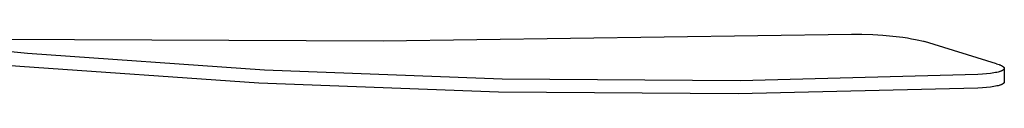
# Model space of a CAD drawing. Header units: millimetres. Extents: x 10636 to 13134, y 8891 to 10552.
# Tile 5 of 34: x 11374 to 11800, y 8976 to 9002. Entities that reach past the tile are written whole.
import ezdxf

# ---------------------------------------------------------------- set-up
doc = ezdxf.new("R2010")
doc.units = ezdxf.units.MM
doc.layers.add('Make2D$Visible$Curvas', color=7, linetype='Continuous')

msp = doc.modelspace()

# ---------------------------------------------------------------- linework, layer by layer
at = {"layer": 'Make2D$Visible$Curvas', "color": 29, "lineweight": -3, "true_color": 0x4d342b}
for p, q in [((11328.85, 9000.25), (11531.6, 8999.38)), ((11531.6, 8999.38), (11734.34, 9002.29)), ((11734.34, 9002.29), (11738.79, 9002.24)), ((11738.79, 9002.24), (11743.45, 9002.07)), ((11743.45, 9002.07), (11747.9, 9001.79)), ((11747.9, 9001.79), (11752.23, 9001.4)), ((11752.23, 9001.4), (11756.49, 9000.9)), ((11756.49, 9000.9), (11758.46, 9000.62)), ((11758.46, 9000.62), (11760.31, 9000.31)), ((11760.31, 9000.31), (11761.95, 9000.01)), ((11761.95, 9000.01), (11763.44, 8999.69)), ((11763.44, 8999.69), (11764.77, 8999.36)), ((11764.77, 8999.36), (11765.37, 8999.2)), ((11765.37, 8999.2), (11765.93, 8999.03)), ((11797.05, 8989.47), (11765.93, 8999.03)), ((11377.65, 8993.96), (11358.97, 8995.63)), ((11480.3, 8986.7), (11377.65, 8993.96)), ((11377.65, 8993.96), (11377.65, 8993.96)), ((11374.32, 8988.2), (11358.51, 8989.56)), ((11477.81, 8981.06), (11374.32, 8988.2)), ((11583.13, 8982.74), (11480.3, 8986.7)), ((11797.05, 8989.47), (11797.62, 8989.29)), ((11797.62, 8989.29), (11798.14, 8989.11)), ((11798.14, 8989.11), (11798.38, 8989.02)), ((11798.42, 8986.07), (11798.19, 8986)), ((11798.38, 8989.02), (11798.6, 8988.93)), ((11798.64, 8986.14), (11798.42, 8986.07)), ((11798.6, 8988.93), (11798.82, 8988.84)), ((11798.85, 8986.21), (11798.64, 8986.14)), ((11798.82, 8988.84), (11799.02, 8988.75)), ((11799.04, 8986.29), (11798.85, 8986.21)), ((11799.02, 8988.75), (11799.21, 8988.65)), ((11799.22, 8986.36), (11799.04, 8986.29)), ((11799.21, 8988.65), (11799.38, 8988.56)), ((11799.39, 8986.44), (11799.22, 8986.36)), ((11799.38, 8988.56), (11799.46, 8988.52)), ((11799.47, 8986.48), (11799.39, 8986.44)), ((11799.46, 8988.52), (11799.54, 8988.47)), ((11799.55, 8986.52), (11799.47, 8986.48)), ((11799.54, 8988.47), (11799.62, 8988.42)), ((11799.62, 8986.56), (11799.55, 8986.52)), ((11799.62, 8988.42), (11799.69, 8988.38)), ((11799.69, 8986.6), (11799.62, 8986.56)), ((11799.69, 8988.38), (11799.76, 8988.33)), ((11799.78, 8986.65), (11799.69, 8986.6)), ((11799.76, 8988.33), (11799.82, 8988.29)), ((11799.86, 8986.7), (11799.78, 8986.65)), ((11799.82, 8988.29), (11799.88, 8988.24)), ((11799.9, 8986.73), (11799.86, 8986.7)), ((11799.88, 8988.24), (11799.94, 8988.19)), ((11799.93, 8986.75), (11799.9, 8986.73)), ((11799.97, 8986.78), (11799.93, 8986.75)), ((11799.94, 8988.19), (11800, 8988.15)), ((11800, 8986.8), (11799.97, 8986.78)), ((11800, 8988.15), (11800.05, 8988.1)), ((11800.03, 8986.83), (11800, 8986.8)), ((11800.06, 8986.86), (11800.03, 8986.83)), ((11800.05, 8988.1), (11800.07, 8988.08)), ((11800.09, 8986.88), (11800.06, 8986.86)), ((11800.07, 8988.08), (11800.1, 8988.06)), ((11800.12, 8986.91), (11800.09, 8986.88)), ((11800.1, 8988.06), (11800.12, 8988.03)), ((11800.12, 8988.03), (11800.14, 8988.01)), ((11800.15, 8986.94), (11800.12, 8986.91)), ((11800.14, 8988.01), (11800.17, 8987.98)), ((11800.18, 8986.96), (11800.15, 8986.94)), ((11800.17, 8987.98), (11800.2, 8987.94)), ((11800.2, 8986.99), (11800.18, 8986.96)), ((11800.2, 8987.94), (11800.22, 8987.92)), ((11800.22, 8987.02), (11800.2, 8986.99)), ((11800.22, 8987.92), (11800.23, 8987.91)), ((11800.24, 8987.04), (11800.22, 8987.02)), ((11800.23, 8987.91), (11800.24, 8987.89)), ((11800.24, 8987.89), (11800.25, 8987.87)), ((11800.26, 8987.07), (11800.24, 8987.04)), ((11800.25, 8987.87), (11800.27, 8987.85)), ((11800.27, 8987.09), (11800.26, 8987.07)), ((11800.27, 8987.85), (11800.28, 8987.84)), ((11800.28, 8987.1), (11800.27, 8987.09)), ((11800.28, 8987.84), (11800.29, 8987.82)), ((11800.29, 8987.11), (11800.28, 8987.1)), ((11800.29, 8987.82), (11800.3, 8987.8)), ((11800.3, 8987.13), (11800.29, 8987.11)), ((11800.3, 8987.8), (11800.31, 8987.78)), ((11800.31, 8987.14), (11800.3, 8987.13)), ((11800.31, 8987.78), (11800.32, 8987.77)), ((11800.32, 8987.15), (11800.31, 8987.14)), ((11800.32, 8987.77), (11800.33, 8987.75)), ((11800.33, 8987.18), (11800.32, 8987.17)), ((11800.32, 8987.17), (11800.32, 8987.15)), ((11800.33, 8987.75), (11800.34, 8987.73)), ((11800.34, 8987.19), (11800.33, 8987.18)), ((11800.34, 8987.73), (11800.34, 8987.71)), ((11800.34, 8987.71), (11800.35, 8987.7)), ((11800.35, 8987.22), (11800.34, 8987.21)), ((11800.34, 8987.21), (11800.34, 8987.19)), ((11800.35, 8987.7), (11800.36, 8987.68)), ((11800.36, 8987.24), (11800.35, 8987.22)), ((11800.36, 8987.68), (11800.36, 8987.66)), ((11800.36, 8987.66), (11800.37, 8987.65)), ((11800.37, 8987.26), (11800.36, 8987.25)), ((11800.36, 8987.25), (11800.36, 8987.24)), ((11800.37, 8987.65), (11800.37, 8987.63)), ((11800.37, 8987.63), (11800.38, 8987.61)), ((11800.38, 8987.29), (11800.37, 8987.28)), ((11800.37, 8987.28), (11800.37, 8987.26)), ((11800.38, 8987.61), (11800.38, 8987.59)), ((11800.38, 8987.59), (11800.39, 8987.58)), ((11800.39, 8987.33), (11800.38, 8987.32)), ((11800.38, 8987.32), (11800.38, 8987.3)), ((11800.38, 8987.3), (11800.38, 8987.29)), ((11800.39, 8987.58), (11800.39, 8987.56)), ((11800.39, 8987.56), (11800.39, 8987.54)), ((11800.39, 8987.54), (11800.4, 8987.53)), ((11800.4, 8987.39), (11800.39, 8987.37)), ((11800.39, 8987.37), (11800.39, 8987.36)), ((11800.39, 8987.36), (11800.39, 8987.35)), ((11800.39, 8987.35), (11800.39, 8987.33)), ((11800.4, 8987.53), (11800.4, 8987.51)), ((11800.4, 8987.51), (11800.4, 8987.49)), ((11800.4, 8987.49), (11800.4, 8987.48)), ((11800.4, 8987.48), (11800.4, 8987.46)), ((11800.4, 8987.46), (11800.4, 8987.44)), ((11800.4, 8987.45), (11800.4, 8981.55)), ((11800.4, 8987.44), (11800.4, 8987.43)), ((11800.4, 8987.43), (11800.4, 8987.42)), ((11800.4, 8987.42), (11800.4, 8987.4)), ((11800.4, 8987.4), (11800.4, 8987.39)), ((11686.04, 8982.1), (11583.13, 8982.74)), ((11788.91, 8984.77), (11686.04, 8982.1)), ((11790.91, 8984.9), (11788.91, 8984.77)), ((11792.75, 8985.06), (11790.91, 8984.9)), ((11794.42, 8985.26), (11792.75, 8985.06)), ((11795.2, 8985.37), (11794.42, 8985.26)), ((11795.92, 8985.49), (11795.2, 8985.37)), ((11796.56, 8985.61), (11795.92, 8985.49)), ((11797.15, 8985.73), (11796.56, 8985.61)), ((11797.7, 8985.86), (11797.15, 8985.73)), ((11798.19, 8986), (11797.7, 8985.86)), ((11581.47, 8977.13), (11477.81, 8981.06)), ((11788.91, 8978.91), (11685.21, 8976.41)), ((11790.91, 8979.03), (11788.91, 8978.91)), ((11792.75, 8979.19), (11790.91, 8979.03)), ((11794.42, 8979.38), (11792.75, 8979.19)), ((11795.19, 8979.49), (11794.42, 8979.38)), ((11795.92, 8979.6), (11795.19, 8979.49)), ((11796.56, 8979.72), (11795.92, 8979.6)), ((11797.15, 8979.84), (11796.56, 8979.72)), ((11797.69, 8979.97), (11797.15, 8979.84)), ((11798.19, 8980.11), (11797.69, 8979.97)), ((11798.42, 8980.17), (11798.19, 8980.11)), ((11798.64, 8980.24), (11798.42, 8980.17)), ((11798.85, 8980.32), (11798.64, 8980.24)), ((11799.04, 8980.39), (11798.85, 8980.32)), ((11799.22, 8980.46), (11799.04, 8980.39)), ((11799.39, 8980.54), (11799.22, 8980.46)), ((11799.47, 8980.58), (11799.39, 8980.54)), ((11799.55, 8980.62), (11799.47, 8980.58)), ((11799.62, 8980.65), (11799.55, 8980.62)), ((11799.69, 8980.69), (11799.62, 8980.65)), ((11799.78, 8980.74), (11799.69, 8980.69)), ((11799.86, 8980.8), (11799.78, 8980.74)), ((11799.9, 8980.82), (11799.86, 8980.8)), ((11799.93, 8980.85), (11799.9, 8980.82)), ((11799.97, 8980.87), (11799.93, 8980.85)), ((11800, 8980.9), (11799.97, 8980.87)), ((11800.03, 8980.93), (11800, 8980.9)), ((11800.06, 8980.95), (11800.03, 8980.93)), ((11800.09, 8980.98), (11800.06, 8980.95)), ((11800.12, 8981), (11800.09, 8980.98)), ((11800.15, 8981.03), (11800.12, 8981)), ((11800.18, 8981.06), (11800.15, 8981.03)), ((11800.2, 8981.08), (11800.18, 8981.06)), ((11800.22, 8981.11), (11800.2, 8981.08)), ((11800.24, 8981.14), (11800.22, 8981.11)), ((11800.26, 8981.16), (11800.24, 8981.14)), ((11800.27, 8981.18), (11800.26, 8981.16)), ((11800.28, 8981.19), (11800.27, 8981.18)), ((11800.29, 8981.2), (11800.28, 8981.19)), ((11800.3, 8981.22), (11800.29, 8981.2)), ((11800.31, 8981.23), (11800.3, 8981.22)), ((11800.32, 8981.25), (11800.31, 8981.23)), ((11800.33, 8981.27), (11800.32, 8981.26)), ((11800.32, 8981.26), (11800.32, 8981.25)), ((11800.34, 8981.29), (11800.33, 8981.27)), ((11800.35, 8981.31), (11800.34, 8981.3)), ((11800.34, 8981.3), (11800.34, 8981.29)), ((11800.36, 8981.33), (11800.35, 8981.31)), ((11800.37, 8981.35), (11800.36, 8981.34)), ((11800.36, 8981.34), (11800.36, 8981.33)), ((11800.38, 8981.38), (11800.37, 8981.37)), ((11800.37, 8981.37), (11800.37, 8981.35)), ((11800.39, 8981.42), (11800.38, 8981.41)), ((11800.38, 8981.41), (11800.38, 8981.4)), ((11800.38, 8981.4), (11800.38, 8981.38)), ((11800.4, 8981.48), (11800.39, 8981.46)), ((11800.39, 8981.46), (11800.39, 8981.45)), ((11800.39, 8981.45), (11800.39, 8981.44)), ((11800.39, 8981.44), (11800.39, 8981.42)), ((11800.4, 8981.55), (11800.4, 8981.53)), ((11800.4, 8981.53), (11800.4, 8981.52)), ((11800.4, 8981.52), (11800.4, 8981.51)), ((11800.4, 8981.51), (11800.4, 8981.49)), ((11800.4, 8981.49), (11800.4, 8981.48)), ((11685.21, 8976.41), (11581.47, 8977.13))]:
    msp.add_line(p, q, dxfattribs=at)

doc.saveas('drawing.dxf')
